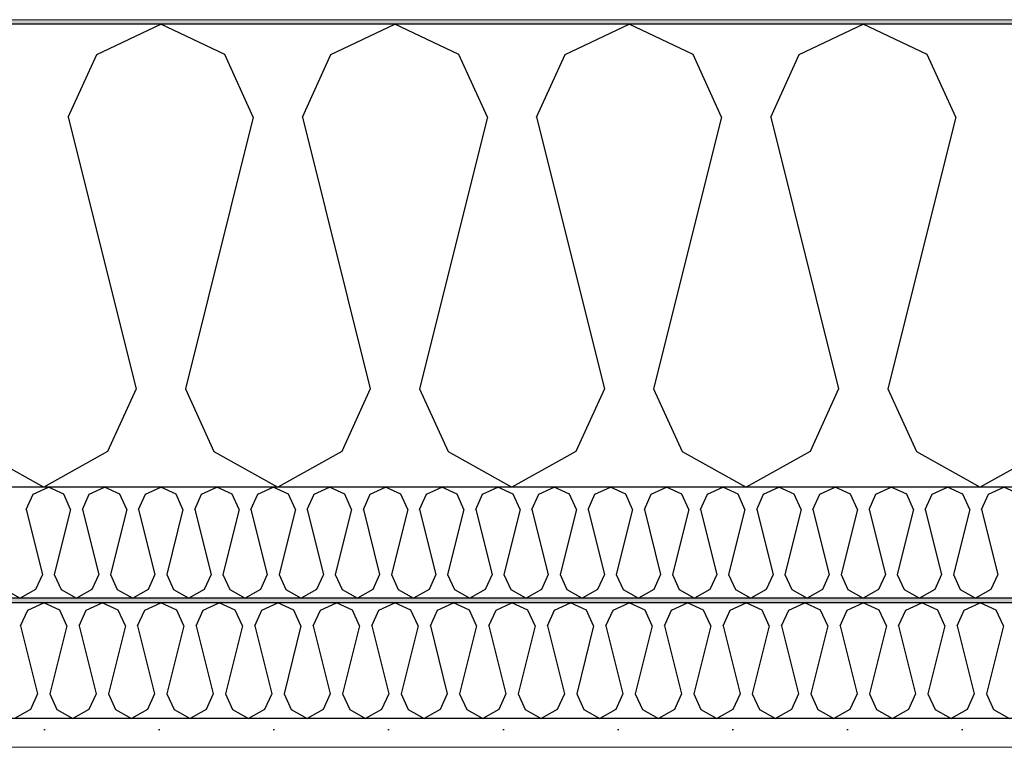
# Model space of a CAD drawing. Header units: millimetres. Extents: x -8544 to 51179, y -2070 to 39312.
# Tile 127 of 165: x 31164 to 31593, y 8436 to 8753. Entities that reach past the tile are written whole.
import ezdxf

# ---------------------------------------------------------------- set-up
doc = ezdxf.new("R2010")
doc.units = ezdxf.units.MM
doc.header["$LTSCALE"] = 0.5
doc.header["$MEASUREMENT"] = 0
doc.linetypes.add('PLINE', pattern=[0])
doc.layers.add('236- Innvendig kledning og overflate(Nye konstruksjoner)', color=7, linetype='Continuous', lineweight=0)
doc.layers.add('262- Taktekking(Nye konstruksjoner)', color=7, linetype='Continuous', lineweight=0)
for name, color, linetype in [('256- Faste himlinger og overflatebehandling (Skravur)(Nye konstruksjoner)', 7, 'Continuous'), ('256- Faste himlinger og overflatebehandling(Nye konstruksjoner)', 7, 'Continuous'), ('261- Primærkonstruksjon (tak)', 7, 'Continuous'), ('261- Primærkonstruksjon (tak) (Skravur)', 7, 'Continuous'), ('262- Taktekking (Skravur)(Nye konstruksjoner)', 7, 'Continuous')]:
    doc.layers.add(name, color=color, linetype=linetype)

# ---------------------------------------------------------------- blocks, each defined once
blk = doc.blocks.new('*X5')
at = {"layer": '261- Primærkonstruksjon (tak) (Skravur)', "linetype": 'PLINE'}
for p, q in [((31197.9, 8738.11), (31225.76, 8751.3)), ((31253.63, 8738.11), (31225.76, 8751.3)), ((31299.94, 8738.11), (31327.81, 8751.3)), ((31355.68, 8738.11), (31327.81, 8751.3)), ((31401.99, 8738.11), (31429.85, 8751.3)), ((31457.72, 8738.11), (31429.85, 8751.3)), ((31504.03, 8738.11), (31531.9, 8751.3)), ((31559.77, 8738.11), (31531.9, 8751.3)), ((31185.46, 8710.79), (31197.9, 8738.11)), ((31266.07, 8710.79), (31253.63, 8738.11)), ((31287.51, 8710.79), (31299.94, 8738.11)), ((31368.11, 8710.79), (31355.68, 8738.11)), ((31389.55, 8710.79), (31401.99, 8738.11)), ((31470.16, 8710.79), (31457.72, 8738.11)), ((31491.6, 8710.79), (31504.03, 8738.11)), ((31572.2, 8710.79), (31559.77, 8738.11)), ((31185.46, 8710.79), (31215.04, 8592.45)), ((31266.07, 8710.79), (31236.48, 8592.45)), ((31287.51, 8710.79), (31317.09, 8592.45)), ((31368.11, 8710.79), (31338.53, 8592.45)), ((31389.55, 8710.79), (31419.13, 8592.45)), ((31470.16, 8710.79), (31440.57, 8592.45)), ((31491.6, 8710.79), (31521.18, 8592.45)), ((31572.2, 8710.79), (31542.62, 8592.45)), ((31215.04, 8592.45), (31202.61, 8565.13)), ((31236.48, 8592.45), (31248.92, 8565.13)), ((31317.09, 8592.45), (31304.65, 8565.13)), ((31338.53, 8592.45), (31350.96, 8565.13)), ((31419.13, 8592.45), (31406.7, 8565.13)), ((31440.57, 8592.45), (31453.01, 8565.13)), ((31521.18, 8592.45), (31508.74, 8565.13)), ((31542.62, 8592.45), (31555.05, 8565.13)), ((31146.87, 8565.13), (31174.74, 8549.57)), ((31202.61, 8565.13), (31174.74, 8549.57)), ((31248.92, 8565.13), (31276.79, 8549.57)), ((31304.65, 8565.13), (31276.79, 8549.57)), ((31350.96, 8565.13), (31378.83, 8549.57)), ((31406.7, 8565.13), (31378.83, 8549.57)), ((31453.01, 8565.13), (31480.88, 8549.57)), ((31508.74, 8565.13), (31480.88, 8549.57)), ((31555.05, 8565.13), (31582.92, 8549.57)), ((31610.79, 8565.13), (31582.92, 8549.57))]:
    blk.add_line(p, q, dxfattribs=at)
blk = doc.blocks.new('*X35')
at = {"layer": '256- Faste himlinger og overflatebehandling (Skravur)(Nye konstruksjoner)', "linetype": 'PLINE'}
for p, q in [((31167.77, 8495.85), (31174.74, 8499.14)), ((31181.71, 8495.85), (31174.74, 8499.14)), ((31193.29, 8495.85), (31200.25, 8499.14)), ((31207.22, 8495.85), (31200.25, 8499.14)), ((31218.8, 8495.85), (31225.76, 8499.14)), ((31232.73, 8495.85), (31225.76, 8499.14)), ((31244.31, 8495.85), (31251.27, 8499.14)), ((31258.24, 8495.85), (31251.27, 8499.14)), ((31269.82, 8495.85), (31276.79, 8499.14)), ((31283.75, 8495.85), (31276.79, 8499.14)), ((31295.33, 8495.85), (31302.3, 8499.14)), ((31309.26, 8495.85), (31302.3, 8499.14)), ((31320.84, 8495.85), (31327.81, 8499.14)), ((31334.77, 8495.85), (31327.81, 8499.14)), ((31346.35, 8495.85), (31353.32, 8499.14)), ((31360.29, 8495.85), (31353.32, 8499.14)), ((31371.86, 8495.85), (31378.83, 8499.14)), ((31385.8, 8495.85), (31378.83, 8499.14)), ((31397.37, 8495.85), (31404.34, 8499.14)), ((31411.31, 8495.85), (31404.34, 8499.14)), ((31422.89, 8495.85), (31429.85, 8499.14)), ((31436.82, 8495.85), (31429.85, 8499.14)), ((31448.4, 8495.85), (31455.36, 8499.14)), ((31462.33, 8495.85), (31455.36, 8499.14)), ((31473.91, 8495.85), (31480.88, 8499.14)), ((31487.84, 8495.85), (31480.88, 8499.14)), ((31499.42, 8495.85), (31506.39, 8499.14)), ((31513.35, 8495.85), (31506.39, 8499.14)), ((31524.93, 8495.85), (31531.9, 8499.14)), ((31538.86, 8495.85), (31531.9, 8499.14)), ((31550.44, 8495.85), (31557.41, 8499.14)), ((31564.38, 8495.85), (31557.41, 8499.14)), ((31575.95, 8495.85), (31582.92, 8499.14)), ((31589.89, 8495.85), (31582.92, 8499.14)), ((31164.66, 8489.01), (31167.77, 8495.85)), ((31184.82, 8489.01), (31181.71, 8495.85)), ((31190.18, 8489.01), (31193.29, 8495.85)), ((31210.33, 8489.01), (31207.22, 8495.85)), ((31215.69, 8489.01), (31218.8, 8495.85)), ((31235.84, 8489.01), (31232.73, 8495.85)), ((31241.2, 8489.01), (31244.31, 8495.85)), ((31261.35, 8489.01), (31258.24, 8495.85)), ((31266.71, 8489.01), (31269.82, 8495.85)), ((31286.86, 8489.01), (31283.75, 8495.85)), ((31292.22, 8489.01), (31295.33, 8495.85)), ((31312.37, 8489.01), (31309.26, 8495.85)), ((31317.73, 8489.01), (31320.84, 8495.85)), ((31337.88, 8489.01), (31334.77, 8495.85)), ((31343.24, 8489.01), (31346.35, 8495.85)), ((31363.4, 8489.01), (31360.29, 8495.85)), ((31368.75, 8489.01), (31371.86, 8495.85)), ((31388.91, 8489.01), (31385.8, 8495.85)), ((31394.27, 8489.01), (31397.37, 8495.85)), ((31414.42, 8489.01), (31411.31, 8495.85)), ((31419.78, 8489.01), (31422.89, 8495.85)), ((31439.93, 8489.01), (31436.82, 8495.85)), ((31445.29, 8489.01), (31448.4, 8495.85)), ((31465.44, 8489.01), (31462.33, 8495.85)), ((31470.8, 8489.01), (31473.91, 8495.85)), ((31490.95, 8489.01), (31487.84, 8495.85)), ((31496.31, 8489.01), (31499.42, 8495.85)), ((31516.46, 8489.01), (31513.35, 8495.85)), ((31521.82, 8489.01), (31524.93, 8495.85)), ((31541.97, 8489.01), (31538.86, 8495.85)), ((31547.33, 8489.01), (31550.44, 8495.85)), ((31567.48, 8489.01), (31564.38, 8495.85)), ((31572.84, 8489.01), (31575.95, 8495.85)), ((31593, 8489.01), (31589.89, 8495.85)), ((31164.66, 8489.01), (31172.06, 8459.43)), ((31184.82, 8489.01), (31177.42, 8459.43)), ((31190.18, 8489.01), (31197.57, 8459.43)), ((31210.33, 8489.01), (31202.93, 8459.43)), ((31215.69, 8489.01), (31223.08, 8459.43)), ((31235.84, 8489.01), (31228.44, 8459.43)), ((31241.2, 8489.01), (31248.59, 8459.43)), ((31261.35, 8489.01), (31253.95, 8459.43)), ((31266.71, 8489.01), (31274.11, 8459.43)), ((31286.86, 8489.01), (31279.47, 8459.43)), ((31292.22, 8489.01), (31299.62, 8459.43)), ((31312.37, 8489.01), (31304.98, 8459.43)), ((31317.73, 8489.01), (31325.13, 8459.43)), ((31337.88, 8489.01), (31330.49, 8459.43)), ((31343.24, 8489.01), (31350.64, 8459.43)), ((31363.4, 8489.01), (31356, 8459.43)), ((31368.75, 8489.01), (31376.15, 8459.43)), ((31388.91, 8489.01), (31381.51, 8459.43)), ((31394.27, 8489.01), (31401.66, 8459.43)), ((31414.42, 8489.01), (31407.02, 8459.43)), ((31419.78, 8489.01), (31427.17, 8459.43)), ((31439.93, 8489.01), (31432.53, 8459.43)), ((31445.29, 8489.01), (31452.68, 8459.43)), ((31465.44, 8489.01), (31458.04, 8459.43)), ((31470.8, 8489.01), (31478.2, 8459.43)), ((31490.95, 8489.01), (31483.56, 8459.43)), ((31496.31, 8489.01), (31503.71, 8459.43)), ((31516.46, 8489.01), (31509.07, 8459.43)), ((31521.82, 8489.01), (31529.22, 8459.43)), ((31541.97, 8489.01), (31534.58, 8459.43)), ((31547.33, 8489.01), (31554.73, 8459.43)), ((31567.48, 8489.01), (31560.09, 8459.43)), ((31572.84, 8489.01), (31580.24, 8459.43)), ((31593, 8489.01), (31585.6, 8459.43)), ((31172.06, 8459.43), (31168.95, 8452.6)), ((31177.42, 8459.43), (31180.53, 8452.6)), ((31197.57, 8459.43), (31194.46, 8452.6)), ((31202.93, 8459.43), (31206.04, 8452.6)), ((31223.08, 8459.43), (31219.97, 8452.6)), ((31228.44, 8459.43), (31231.55, 8452.6)), ((31248.59, 8459.43), (31245.49, 8452.6)), ((31253.95, 8459.43), (31257.06, 8452.6)), ((31274.11, 8459.43), (31271, 8452.6)), ((31279.47, 8459.43), (31282.57, 8452.6)), ((31299.62, 8459.43), (31296.51, 8452.6)), ((31304.98, 8459.43), (31308.09, 8452.6)), ((31325.13, 8459.43), (31322.02, 8452.6)), ((31330.49, 8459.43), (31333.6, 8452.6)), ((31350.64, 8459.43), (31347.53, 8452.6)), ((31356, 8459.43), (31359.11, 8452.6)), ((31376.15, 8459.43), (31373.04, 8452.6)), ((31381.51, 8459.43), (31384.62, 8452.6)), ((31401.66, 8459.43), (31398.55, 8452.6)), ((31407.02, 8459.43), (31410.13, 8452.6)), ((31427.17, 8459.43), (31424.06, 8452.6)), ((31432.53, 8459.43), (31435.64, 8452.6)), ((31452.68, 8459.43), (31449.58, 8452.6)), ((31458.04, 8459.43), (31461.15, 8452.6)), ((31478.2, 8459.43), (31475.09, 8452.6)), ((31483.56, 8459.43), (31486.66, 8452.6)), ((31503.71, 8459.43), (31500.6, 8452.6)), ((31509.07, 8459.43), (31512.18, 8452.6)), ((31529.22, 8459.43), (31526.11, 8452.6)), ((31534.58, 8459.43), (31537.69, 8452.6)), ((31554.73, 8459.43), (31551.62, 8452.6)), ((31560.09, 8459.43), (31563.2, 8452.6)), ((31580.24, 8459.43), (31577.13, 8452.6)), ((31585.6, 8459.43), (31588.71, 8452.6)), ((31168.95, 8452.6), (31161.98, 8448.71)), ((31180.53, 8452.6), (31187.5, 8448.71)), ((31194.46, 8452.6), (31187.5, 8448.71)), ((31206.04, 8452.6), (31213.01, 8448.71)), ((31219.97, 8452.6), (31213.01, 8448.71)), ((31231.55, 8452.6), (31238.52, 8448.71)), ((31245.49, 8452.6), (31238.52, 8448.71)), ((31257.06, 8452.6), (31264.03, 8448.71)), ((31271, 8452.6), (31264.03, 8448.71)), ((31282.57, 8452.6), (31289.54, 8448.71)), ((31296.51, 8452.6), (31289.54, 8448.71)), ((31308.09, 8452.6), (31315.05, 8448.71)), ((31322.02, 8452.6), (31315.05, 8448.71)), ((31333.6, 8452.6), (31340.56, 8448.71)), ((31347.53, 8452.6), (31340.56, 8448.71)), ((31359.11, 8452.6), (31366.07, 8448.71)), ((31373.04, 8452.6), (31366.07, 8448.71)), ((31384.62, 8452.6), (31391.59, 8448.71)), ((31398.55, 8452.6), (31391.59, 8448.71)), ((31410.13, 8452.6), (31417.1, 8448.71)), ((31424.06, 8452.6), (31417.1, 8448.71)), ((31435.64, 8452.6), (31442.61, 8448.71)), ((31449.58, 8452.6), (31442.61, 8448.71)), ((31461.15, 8452.6), (31468.12, 8448.71)), ((31475.09, 8452.6), (31468.12, 8448.71)), ((31486.66, 8452.6), (31493.63, 8448.71)), ((31500.6, 8452.6), (31493.63, 8448.71)), ((31512.18, 8452.6), (31519.14, 8448.71)), ((31526.11, 8452.6), (31519.14, 8448.71)), ((31537.69, 8452.6), (31544.65, 8448.71)), ((31551.62, 8452.6), (31544.65, 8448.71)), ((31563.2, 8452.6), (31570.16, 8448.71)), ((31577.13, 8452.6), (31570.16, 8448.71)), ((31588.71, 8452.6), (31595.68, 8448.71))]:
    blk.add_line(p, q, dxfattribs=at)
blk = doc.blocks.new('*X36')
at = {"layer": '256- Faste himlinger og overflatebehandling (Skravur)(Nye konstruksjoner)', "linetype": 'PLINE'}
for p, q in [((31170.09, 8546.41), (31176.78, 8549.57)), ((31183.47, 8546.41), (31176.78, 8549.57)), ((31194.58, 8546.41), (31201.27, 8549.57)), ((31207.96, 8546.41), (31201.27, 8549.57)), ((31219.07, 8546.41), (31225.76, 8549.57)), ((31232.45, 8546.41), (31225.76, 8549.57)), ((31243.57, 8546.41), (31250.25, 8549.57)), ((31256.94, 8546.41), (31250.25, 8549.57)), ((31268.06, 8546.41), (31274.74, 8549.57)), ((31281.43, 8546.41), (31274.74, 8549.57)), ((31292.55, 8546.41), (31299.24, 8549.57)), ((31305.92, 8546.41), (31299.24, 8549.57)), ((31317.04, 8546.41), (31323.73, 8549.57)), ((31330.41, 8546.41), (31323.73, 8549.57)), ((31341.53, 8546.41), (31348.22, 8549.57)), ((31354.91, 8546.41), (31348.22, 8549.57)), ((31366.02, 8546.41), (31372.71, 8549.57)), ((31379.4, 8546.41), (31372.71, 8549.57)), ((31390.51, 8546.41), (31397.2, 8549.57)), ((31403.89, 8546.41), (31397.2, 8549.57)), ((31415, 8546.41), (31421.69, 8549.57)), ((31428.38, 8546.41), (31421.69, 8549.57)), ((31439.49, 8546.41), (31446.18, 8549.57)), ((31452.87, 8546.41), (31446.18, 8549.57)), ((31463.98, 8546.41), (31470.67, 8549.57)), ((31477.36, 8546.41), (31470.67, 8549.57)), ((31488.47, 8546.41), (31495.16, 8549.57)), ((31501.85, 8546.41), (31495.16, 8549.57)), ((31512.96, 8546.41), (31519.65, 8549.57)), ((31526.34, 8546.41), (31519.65, 8549.57)), ((31537.46, 8546.41), (31544.14, 8549.57)), ((31550.83, 8546.41), (31544.14, 8549.57)), ((31561.95, 8546.41), (31568.63, 8549.57)), ((31575.32, 8546.41), (31568.63, 8549.57)), ((31586.44, 8546.41), (31593.13, 8549.57)), ((31599.81, 8546.41), (31593.13, 8549.57)), ((31167.11, 8539.85), (31170.09, 8546.41)), ((31186.45, 8539.85), (31183.47, 8546.41)), ((31191.6, 8539.85), (31194.58, 8546.41)), ((31210.94, 8539.85), (31207.96, 8546.41)), ((31216.09, 8539.85), (31219.07, 8546.41)), ((31235.44, 8539.85), (31232.45, 8546.41)), ((31240.58, 8539.85), (31243.57, 8546.41)), ((31259.93, 8539.85), (31256.94, 8546.41)), ((31265.07, 8539.85), (31268.06, 8546.41)), ((31284.42, 8539.85), (31281.43, 8546.41)), ((31289.56, 8539.85), (31292.55, 8546.41)), ((31308.91, 8539.85), (31305.92, 8546.41)), ((31314.05, 8539.85), (31317.04, 8546.41)), ((31333.4, 8539.85), (31330.41, 8546.41)), ((31338.54, 8539.85), (31341.53, 8546.41)), ((31357.89, 8539.85), (31354.91, 8546.41)), ((31363.04, 8539.85), (31366.02, 8546.41)), ((31382.38, 8539.85), (31379.4, 8546.41)), ((31387.53, 8539.85), (31390.51, 8546.41)), ((31406.87, 8539.85), (31403.89, 8546.41)), ((31412.02, 8539.85), (31415, 8546.41)), ((31431.36, 8539.85), (31428.38, 8546.41)), ((31436.51, 8539.85), (31439.49, 8546.41)), ((31455.85, 8539.85), (31452.87, 8546.41)), ((31461, 8539.85), (31463.98, 8546.41)), ((31480.34, 8539.85), (31477.36, 8546.41)), ((31485.49, 8539.85), (31488.47, 8546.41)), ((31504.83, 8539.85), (31501.85, 8546.41)), ((31509.98, 8539.85), (31512.96, 8546.41)), ((31529.33, 8539.85), (31526.34, 8546.41)), ((31534.47, 8539.85), (31537.46, 8546.41)), ((31553.82, 8539.85), (31550.83, 8546.41)), ((31558.96, 8539.85), (31561.95, 8546.41)), ((31578.31, 8539.85), (31575.32, 8546.41)), ((31583.45, 8539.85), (31586.44, 8546.41)), ((31167.11, 8539.85), (31174.21, 8511.45)), ((31186.45, 8539.85), (31179.35, 8511.45)), ((31191.6, 8539.85), (31198.7, 8511.45)), ((31210.94, 8539.85), (31203.85, 8511.45)), ((31216.09, 8539.85), (31223.19, 8511.45)), ((31235.44, 8539.85), (31228.34, 8511.45)), ((31240.58, 8539.85), (31247.68, 8511.45)), ((31259.93, 8539.85), (31252.83, 8511.45)), ((31265.07, 8539.85), (31272.17, 8511.45)), ((31284.42, 8539.85), (31277.32, 8511.45)), ((31289.56, 8539.85), (31296.66, 8511.45)), ((31308.91, 8539.85), (31301.81, 8511.45)), ((31314.05, 8539.85), (31321.15, 8511.45)), ((31333.4, 8539.85), (31326.3, 8511.45)), ((31338.54, 8539.85), (31345.64, 8511.45)), ((31357.89, 8539.85), (31350.79, 8511.45)), ((31363.04, 8539.85), (31370.14, 8511.45)), ((31382.38, 8539.85), (31375.28, 8511.45)), ((31387.53, 8539.85), (31394.63, 8511.45)), ((31406.87, 8539.85), (31399.77, 8511.45)), ((31412.02, 8539.85), (31419.12, 8511.45)), ((31431.36, 8539.85), (31424.26, 8511.45)), ((31436.51, 8539.85), (31443.61, 8511.45)), ((31455.85, 8539.85), (31448.75, 8511.45)), ((31461, 8539.85), (31468.1, 8511.45)), ((31480.34, 8539.85), (31473.24, 8511.45)), ((31485.49, 8539.85), (31492.59, 8511.45)), ((31504.83, 8539.85), (31497.73, 8511.45)), ((31509.98, 8539.85), (31517.08, 8511.45)), ((31529.33, 8539.85), (31522.23, 8511.45)), ((31534.47, 8539.85), (31541.57, 8511.45)), ((31553.82, 8539.85), (31546.72, 8511.45)), ((31558.96, 8539.85), (31566.06, 8511.45)), ((31578.31, 8539.85), (31571.21, 8511.45)), ((31583.45, 8539.85), (31590.55, 8511.45)), ((31174.21, 8511.45), (31171.22, 8504.89)), ((31179.35, 8511.45), (31182.34, 8504.89)), ((31198.7, 8511.45), (31195.72, 8504.89)), ((31203.85, 8511.45), (31206.83, 8504.89)), ((31223.19, 8511.45), (31220.21, 8504.89)), ((31228.34, 8511.45), (31231.32, 8504.89)), ((31247.68, 8511.45), (31244.7, 8504.89)), ((31252.83, 8511.45), (31255.81, 8504.89)), ((31272.17, 8511.45), (31269.19, 8504.89)), ((31277.32, 8511.45), (31280.3, 8504.89)), ((31296.66, 8511.45), (31293.68, 8504.89)), ((31301.81, 8511.45), (31304.79, 8504.89)), ((31321.15, 8511.45), (31318.17, 8504.89)), ((31326.3, 8511.45), (31329.28, 8504.89)), ((31345.64, 8511.45), (31342.66, 8504.89)), ((31350.79, 8511.45), (31353.77, 8504.89)), ((31370.14, 8511.45), (31367.15, 8504.89)), ((31375.28, 8511.45), (31378.27, 8504.89)), ((31394.63, 8511.45), (31391.64, 8504.89)), ((31399.77, 8511.45), (31402.76, 8504.89)), ((31419.12, 8511.45), (31416.13, 8504.89)), ((31424.26, 8511.45), (31427.25, 8504.89)), ((31443.61, 8511.45), (31440.62, 8504.89)), ((31448.75, 8511.45), (31451.74, 8504.89)), ((31468.1, 8511.45), (31465.11, 8504.89)), ((31473.24, 8511.45), (31476.23, 8504.89)), ((31492.59, 8511.45), (31489.6, 8504.89)), ((31497.73, 8511.45), (31500.72, 8504.89)), ((31517.08, 8511.45), (31514.1, 8504.89)), ((31522.23, 8511.45), (31525.21, 8504.89)), ((31541.57, 8511.45), (31538.59, 8504.89)), ((31546.72, 8511.45), (31549.7, 8504.89)), ((31566.06, 8511.45), (31563.08, 8504.89)), ((31571.21, 8511.45), (31574.19, 8504.89)), ((31590.55, 8511.45), (31587.57, 8504.89)), ((31157.85, 8504.89), (31164.54, 8501.16)), ((31171.22, 8504.89), (31164.54, 8501.16)), ((31182.34, 8504.89), (31189.03, 8501.16)), ((31195.72, 8504.89), (31189.03, 8501.16)), ((31206.83, 8504.89), (31213.52, 8501.16)), ((31220.21, 8504.89), (31213.52, 8501.16)), ((31231.32, 8504.89), (31238.01, 8501.16)), ((31244.7, 8504.89), (31238.01, 8501.16)), ((31255.81, 8504.89), (31262.5, 8501.16)), ((31269.19, 8504.89), (31262.5, 8501.16)), ((31280.3, 8504.89), (31286.99, 8501.16)), ((31293.68, 8504.89), (31286.99, 8501.16)), ((31304.79, 8504.89), (31311.48, 8501.16)), ((31318.17, 8504.89), (31311.48, 8501.16)), ((31329.28, 8504.89), (31335.97, 8501.16)), ((31342.66, 8504.89), (31335.97, 8501.16)), ((31353.77, 8504.89), (31360.46, 8501.16)), ((31367.15, 8504.89), (31360.46, 8501.16)), ((31378.27, 8504.89), (31384.95, 8501.16)), ((31391.64, 8504.89), (31384.95, 8501.16)), ((31402.76, 8504.89), (31409.44, 8501.16)), ((31416.13, 8504.89), (31409.44, 8501.16)), ((31427.25, 8504.89), (31433.93, 8501.16)), ((31440.62, 8504.89), (31433.93, 8501.16)), ((31451.74, 8504.89), (31458.43, 8501.16)), ((31465.11, 8504.89), (31458.43, 8501.16)), ((31476.23, 8504.89), (31482.92, 8501.16)), ((31489.6, 8504.89), (31482.92, 8501.16)), ((31500.72, 8504.89), (31507.41, 8501.16)), ((31514.1, 8504.89), (31507.41, 8501.16)), ((31525.21, 8504.89), (31531.9, 8501.16)), ((31538.59, 8504.89), (31531.9, 8501.16)), ((31549.7, 8504.89), (31556.39, 8501.16)), ((31563.08, 8504.89), (31556.39, 8501.16)), ((31574.19, 8504.89), (31580.88, 8501.16)), ((31587.57, 8504.89), (31580.88, 8501.16))]:
    blk.add_line(p, q, dxfattribs=at)

msp = doc.modelspace()

# ---------------------------------------------------------------- hatches: boundary and pattern name
at = {"layer": '256- Faste himlinger og overflatebehandling (Skravur)(Nye konstruksjoner)', "linetype": 'Continuous'}
msp.add_hatch(color=256, dxfattribs=at).paths.add_polyline_path([(28334.43, 8499.14), (31721.93, 8499.14), (31721.93, 8501.16), (28334.43, 8501.16)])
h = msp.add_hatch(dxfattribs=at)
h.set_pattern_fill('Gips', color=256, style=0, pattern_type=2)
h.set_pattern_definition([(0, (0, 0), (0, 86.60254), [0, -50]), (0, (25, 43.3), (0, 86.60254), [0, -50])])
h.paths.add_polyline_path([(28334.43, 8436.1), (31596.93, 8436.1), (31596.93, 8448.71), (28334.43, 8448.71)])
at = {"layer": '262- Taktekking (Skravur)(Nye konstruksjoner)', "linetype": 'Continuous'}
h = msp.add_hatch(dxfattribs=at)
h.set_pattern_fill('Prikker_tett', color=256, style=0, pattern_type=2)
h.set_pattern_definition([(0, (0, 0), (0, 43.30127), [0, -25]), (0, (12.5, 21.65), (0, 43.30127), [0, -25])])
h.paths.add_polyline_path([(15021.93, 8753.32), (15021.93, 8751.3), (40611.93, 8751.3), (40611.93, 8753.32)])

# ---------------------------------------------------------------- linework, layer by layer
at = {"layer": '236- Innvendig kledning og overflate(Nye konstruksjoner)', "linetype": 'PLINE'}
msp.add_line((31721.93, 8436.1), (28311.93, 8436.1), dxfattribs=at)
at = {"layer": '256- Faste himlinger og overflatebehandling(Nye konstruksjoner)', "linetype": 'PLINE'}
for p, q in [((31721.93, 8501.16), (28311.93, 8501.16)), ((31721.93, 8499.14), (28311.93, 8499.14)), ((31721.93, 8448.71), (28311.93, 8448.71))]:
    msp.add_line(p, q, dxfattribs=at)
at = {"layer": '261- Primærkonstruksjon (tak)', "linetype": 'PLINE'}
msp.add_line((39111.93, 8751.3), (28121.93, 8751.3), dxfattribs=at)
at = {"layer": '261- Primærkonstruksjon (tak)', "linetype": 'PLINE', "flags": 128}
msp.add_lwpolyline([(31721.93, 8549.57), (28334.43, 8549.57), (28321.93, 8549.57), (28311.93, 8549.57), (28273.93, 8549.57), (28271.93, 8549.57), (28121.93, 8549.57)], dxfattribs=at)
at = {"layer": '262- Taktekking(Nye konstruksjoner)', "linetype": 'PLINE'}
msp.add_line((40611.93, 8753.32), (15021.93, 8753.32), dxfattribs=at)

# ---------------------------------------------------------------- block references
at = {"layer": '256- Faste himlinger og overflatebehandling(Nye konstruksjoner)'}
for name in ['*X36', '*X35']:
    msp.add_blockref(name, (0, 0), dxfattribs=at)
at = {"layer": '261- Primærkonstruksjon (tak)'}
msp.add_blockref('*X5', (0, 0), dxfattribs=at)

doc.saveas('drawing.dxf')
